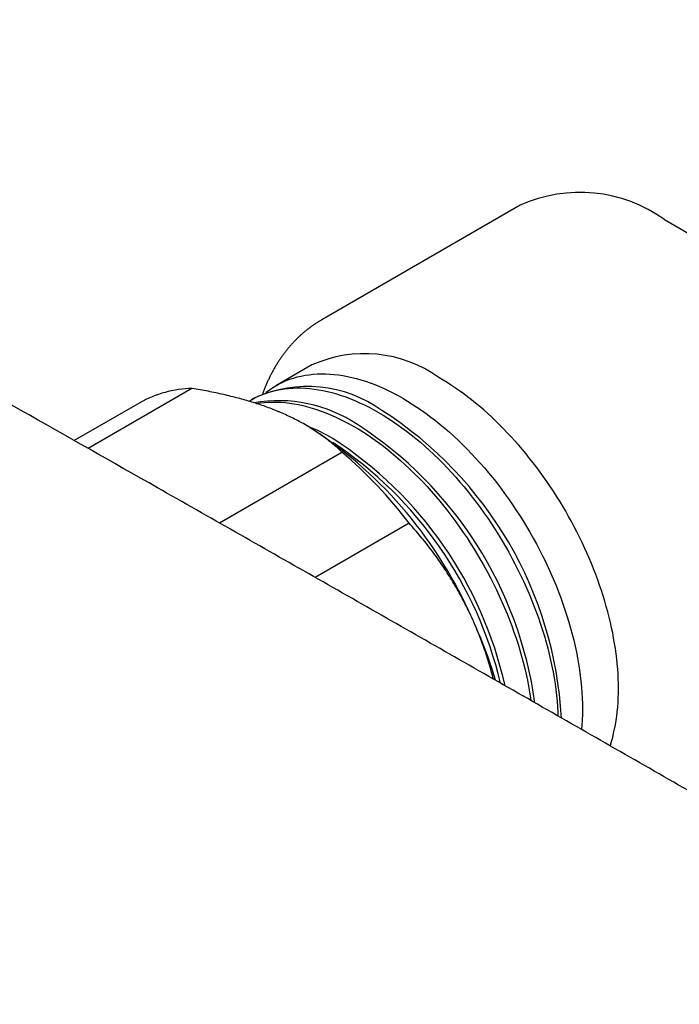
# Model space of a CAD drawing. Header units: millimetres. Extents: x 8 to 767, y 12 to 375.
# Tile 28 of 46: x 600 to 634, y 191 to 243. Entities that reach past the tile are written whole.
import ezdxf

# ---------------------------------------------------------------- set-up
doc = ezdxf.new("R2010")
doc.units = ezdxf.units.MM

msp = doc.modelspace()

# ---------------------------------------------------------------- linework, layer by layer
at = {"color": 7, "linetype": 'Continuous', "lineweight": 30}
for p, q in [((625.87, 232.993), (615.537, 227.028)), ((633.369, 232.25), (652.009, 221.49)), ((615.021, 224.675), (613.148, 223.594)), ((608.781, 223.452), (603.373, 220.33)), ((606.066, 222.706), (602.655, 220.738)), ((612.055, 222.963), (611.876, 222.859)), ((614.774, 221.505), (614.682, 221.558)), ((610.209, 216.446), (616.588, 220.129)), ((620.087, 216.434), (615.195, 213.61))]:
    msp.add_line(p, q, dxfattribs=at)
at = {"color": 7, "linetype": 'Continuous', "lineweight": 30, "flags": 128}
for points in [[(612.624, 223.239), (612.65, 223.259), (612.811, 223.378), (612.977, 223.49), (613.148, 223.594), (613.323, 223.69), (613.503, 223.778), (613.687, 223.858), (613.875, 223.93), (614.067, 223.994), (614.263, 224.05), (614.463, 224.098), (614.667, 224.137), (614.874, 224.169), (615.084, 224.192), (615.298, 224.206), (615.514, 224.213), (615.734, 224.211), (615.956, 224.201), (616.181, 224.183), (616.408, 224.157), (616.638, 224.122), (616.869, 224.079), (617.103, 224.028), (617.339, 223.968), (617.576, 223.901), (617.815, 223.826), (618.055, 223.742), (618.296, 223.651), (618.538, 223.552), (618.781, 223.445), (619.025, 223.33), (619.269, 223.207), (619.513, 223.077), (619.758, 222.94), (620.003, 222.795), (620.247, 222.642), (620.492, 222.483), (620.735, 222.316), (620.978, 222.143), (621.221, 221.962), (621.462, 221.775), (621.702, 221.582), (621.94, 221.381), (622.178, 221.175), (622.413, 220.962), (622.647, 220.744), (622.879, 220.519), (623.108, 220.289), (623.336, 220.053), (623.56, 219.811), (623.783, 219.565), (624.002, 219.313), (624.219, 219.056), (624.432, 218.795), (624.643, 218.529), (624.85, 218.259), (625.053, 217.984), (625.253, 217.706), (625.449, 217.424), (625.641, 217.138), (625.829, 216.848), (626.013, 216.556), (626.193, 216.26), (626.368, 215.962), (626.539, 215.661), (626.705, 215.357), (626.867, 215.052), (627.023, 214.744), (627.175, 214.435), (627.321, 214.124), (627.462, 213.811), (627.598, 213.498), (627.729, 213.183), (627.854, 212.868), (627.974, 212.553), (628.088, 212.237), (628.196, 211.921), (628.298, 211.605), (628.395, 211.29), (628.486, 210.975), (628.57, 210.661), (628.649, 210.348), (628.722, 210.036), (628.788, 209.726), (628.848, 209.417), (628.902, 209.11), (628.95, 208.805), (628.991, 208.503), (629.026, 208.203), (629.055, 207.906), (629.078, 207.611), (629.094, 207.32), (629.103, 207.032), (629.106, 206.748), (629.103, 206.467), (629.094, 206.19), (629.078, 205.917), (629.059, 205.692)], [(611.752, 222.785), (611.875, 222.859), (612.05, 222.955), (612.23, 223.043), (612.414, 223.123), (612.602, 223.195), (612.794, 223.259), (612.991, 223.315), (613.19, 223.363), (613.394, 223.402), (613.601, 223.434), (613.811, 223.457), (614.025, 223.472), (614.241, 223.478), (614.461, 223.477), (614.683, 223.467), (614.908, 223.448), (615.135, 223.422), (615.365, 223.387), (615.597, 223.344), (615.83, 223.293), (616.066, 223.234), (616.303, 223.166), (616.542, 223.091), (616.782, 223.007), (617.023, 222.916), (617.265, 222.817), (617.508, 222.71), (617.752, 222.595), (617.996, 222.472), (618.241, 222.342), (618.485, 222.205), (618.73, 222.06), (618.975, 221.908), (619.219, 221.748), (619.463, 221.582), (619.706, 221.408), (619.948, 221.228), (620.189, 221.041), (620.429, 220.847), (620.668, 220.647), (620.905, 220.44), (621.14, 220.228), (621.374, 220.009), (621.606, 219.784), (621.836, 219.554), (622.063, 219.318), (622.288, 219.076), (622.51, 218.83), (622.729, 218.578), (622.946, 218.322), (623.16, 218.06), (623.37, 217.794), (623.577, 217.524), (623.78, 217.25), (623.98, 216.971), (624.176, 216.689), (624.368, 216.403), (624.557, 216.114), (624.741, 215.821), (624.92, 215.525), (625.096, 215.227), (625.266, 214.926), (625.433, 214.623), (625.594, 214.317), (625.75, 214.009), (625.902, 213.7), (626.048, 213.389), (626.19, 213.077), (626.326, 212.763), (626.456, 212.449), (626.581, 212.134), (626.701, 211.818), (626.815, 211.502), (626.923, 211.186), (627.025, 210.87), (627.122, 210.555), (627.213, 210.24), (627.297, 209.926), (627.376, 209.613), (627.449, 209.301), (627.515, 208.991), (627.575, 208.682), (627.629, 208.375), (627.677, 208.071), (627.719, 207.768), (627.754, 207.468), (627.782, 207.171), (627.805, 206.877), (627.821, 206.585), (627.828, 206.397)], [(612.128, 222.669), (612.328, 222.699), (612.538, 222.722), (612.752, 222.737), (612.969, 222.743), (613.188, 222.742), (613.41, 222.732), (613.635, 222.714), (613.862, 222.687), (614.092, 222.652), (614.324, 222.609), (614.558, 222.558), (614.793, 222.499), (615.03, 222.432), (615.269, 222.356), (615.509, 222.273), (615.75, 222.181), (615.992, 222.082), (616.235, 221.975), (616.479, 221.86), (616.723, 221.738), (616.968, 221.608), (617.213, 221.47), (617.457, 221.325), (617.702, 221.173), (617.946, 221.013), (618.19, 220.847), (618.433, 220.673), (618.675, 220.493), (618.916, 220.306), (619.156, 220.112), (619.395, 219.912), (619.632, 219.705), (619.868, 219.493), (620.101, 219.274), (620.333, 219.049), (620.563, 218.819), (620.79, 218.583), (621.015, 218.342), (621.237, 218.095), (621.457, 217.843), (621.673, 217.587), (621.887, 217.325), (622.097, 217.06), (622.304, 216.789), (622.508, 216.515), (622.707, 216.236), (622.903, 215.954), (623.096, 215.668), (623.284, 215.379), (623.468, 215.086), (623.648, 214.791), (623.823, 214.492), (623.994, 214.191), (624.16, 213.888), (624.321, 213.582), (624.478, 213.275), (624.629, 212.965), (624.776, 212.654), (624.917, 212.342), (625.053, 212.028), (625.183, 211.714), (625.308, 211.399), (625.428, 211.083), (625.542, 210.767), (625.65, 210.451), (625.753, 210.136), (625.849, 209.82), (625.94, 209.505), (626.025, 209.191), (626.103, 208.878), (626.176, 208.566), (626.242, 208.256), (626.303, 207.947), (626.357, 207.641), (626.404, 207.336), (626.424, 207.2)], [(630.549, 204.84), (630.56, 204.874), (630.621, 205.077), (630.678, 205.285), (630.73, 205.498), (630.777, 205.714), (630.82, 205.935), (630.857, 206.159), (630.889, 206.387), (630.917, 206.619), (630.939, 206.855), (630.957, 207.093), (630.969, 207.336), (630.977, 207.581), (630.979, 207.829), (630.977, 208.08), (630.969, 208.334), (630.957, 208.59), (630.939, 208.849), (630.917, 209.111), (630.889, 209.374), (630.857, 209.64), (630.82, 209.907), (630.777, 210.177), (630.73, 210.448), (630.678, 210.72), (630.621, 210.994), (630.56, 211.269), (630.493, 211.545), (630.422, 211.822), (630.346, 212.099), (630.266, 212.377), (630.181, 212.656), (630.091, 212.935), (629.997, 213.214), (629.898, 213.493), (629.795, 213.772), (629.687, 214.051), (629.575, 214.329), (629.459, 214.607), (629.339, 214.884), (629.215, 215.16), (629.086, 215.435), (628.954, 215.709), (628.817, 215.981), (628.677, 216.252), (628.533, 216.522), (628.385, 216.79), (628.234, 217.055), (628.079, 217.319), (627.921, 217.58), (627.759, 217.84), (627.594, 218.096), (627.426, 218.35), (627.255, 218.602), (627.081, 218.85), (626.904, 219.096), (626.724, 219.338), (626.541, 219.577), (626.356, 219.813), (626.168, 220.045), (625.978, 220.273), (625.785, 220.498), (625.59, 220.719), (625.393, 220.936), (625.194, 221.149), (624.994, 221.357), (624.791, 221.561), (624.587, 221.761), (624.381, 221.956), (624.173, 222.146), (623.965, 222.332), (623.755, 222.513), (623.543, 222.688), (623.331, 222.859)]]:
    msp.add_lwpolyline(points, dxfattribs=at)
at = {"color": 7, "linetype": 'Continuous', "lineweight": 30}
for centre, radius, start, end in [((628.974, 226.11), 7.551, 54.4092, 114.2803), ((617.758, 218.609), 6.655, 54.4092, 114.2803), ((614.792, 216.897), 6.655, 54.4092, 114.2803), ((614.514, 211.778), 14.161, 51.4905, 59.8291), ((608.903, 217.693), 5.761, 91.2107, 119.5045), ((613.256, 215.307), 7.509, 56.575, 99.6266), ((607.684, 205.164), 20.359, 3.174, 57.3602), ((602.784, 202.559), 22.421, 24.4845, 57.6743), ((610.54, 211.235), 11.107, 59.8475, 67.5318), ((606.199, 204.245), 20.629, 7.9019, 57.1399), ((604.604, 203.313), 20.796, 13.3271, 56.3909), ((604.875, 203.463), 20.697, 12.5843, 57.0914), ((601.236, 202.089), 23.688, 37.2699, 49.602), ((601.466, 201.377), 24.116, 16.5706, 25.7422)]:
    msp.add_arc(centre, radius, start, end, dxfattribs=at)
for points, knots in [([(746.125, 137.38), (745.941, 137.489), (745.579, 137.704), (745.042, 138.024), (744.517, 138.336), (744.005, 138.64), (743.506, 138.937), (743.028, 139.221), (742.57, 139.493), (742.134, 139.752), (741.708, 140.005), (741.294, 140.251), (740.89, 140.491), (740.498, 140.724), (740.117, 140.95), (739.747, 141.169), (739.388, 141.382), (739.042, 141.588), (738.709, 141.785), (738.389, 141.975), (738.08, 142.159), (737.78, 142.337), (737.489, 142.509), (737.207, 142.677), (736.936, 142.837), (736.676, 142.991), (736.444, 143.129), (736.239, 143.25), (736.058, 143.358), (735.881, 143.463), (735.706, 143.566), (735.327, 143.791), (734.742, 144.138), (733.906, 144.633), (733.019, 145.158), (732.081, 145.714), (731.134, 146.275), (730.179, 146.84), (729.221, 147.407), (728.261, 147.974), (725.623, 149.534), (721.306, 152.084), (714.93, 155.842), (708.173, 159.817), (701.035, 164.005), (693.727, 168.284), (686.249, 172.651), (678.601, 177.106), (670.954, 181.55), (663.306, 185.983), (655.503, 190.494), (647.546, 195.083), (639.435, 199.748), (631.323, 204.4), (623.212, 209.039), (615.101, 213.666), (607.314, 218.096), (599.851, 222.33), (592.714, 226.37), (586.97, 229.613), (583.413, 231.618), (582.044, 232.389), (581.473, 232.711), (580.911, 233.028), (580.358, 233.339), (579.814, 233.645), (579.279, 233.946), (578.754, 234.242), (578.259, 234.52), (577.792, 234.783), (577.44, 234.981), (577.18, 235.127), (577.009, 235.223), (576.833, 235.322), (576.644, 235.428), (576.441, 235.543), (576.223, 235.665), (575.994, 235.794), (575.756, 235.928), (575.507, 236.068), (575.253, 236.21), (574.995, 236.355), (574.732, 236.503), (574.461, 236.656), (574.18, 236.813), (573.878, 236.983), (573.555, 237.164), (573.21, 237.358), (572.853, 237.559), (572.485, 237.765), (572.106, 237.978), (571.715, 238.198), (571.313, 238.423), (570.9, 238.655), (570.475, 238.893), (570.039, 239.138), (569.592, 239.389), (569.134, 239.646), (568.664, 239.909), (568.183, 240.179), (567.69, 240.455), (567.178, 240.742), (566.647, 241.04), (566.094, 241.349), (565.53, 241.666), (564.953, 241.989), (564.363, 242.319), (563.966, 242.541), (563.766, 242.653)], [0, 0, 0, 0, 0.003014, 0.00596, 0.008837, 0.011645, 0.014385, 0.017056, 0.019512, 0.021907, 0.024241, 0.026514, 0.028726, 0.030877, 0.032967, 0.034996, 0.036964, 0.038871, 0.040685, 0.04244, 0.044137, 0.045774, 0.047381, 0.048927, 0.050411, 0.051835, 0.053198, 0.054227, 0.055217, 0.056177, 0.057136, 0.058096, 0.062408, 0.066758, 0.071852, 0.076997, 0.082194, 0.087442, 0.092702, 0.097963, 0.103224, 0.136102, 0.168981, 0.208123, 0.247265, 0.286406, 0.328344, 0.370281, 0.412219, 0.454156, 0.496094, 0.540573, 0.585052, 0.629531, 0.67401, 0.71849, 0.762969, 0.80211, 0.841252, 0.880394, 0.896597, 0.899775, 0.90291, 0.905995, 0.909028, 0.91201, 0.91494, 0.91782, 0.920649, 0.923095, 0.925502, 0.926437, 0.927366, 0.928324, 0.929331, 0.930471, 0.931667, 0.93292, 0.934228, 0.935592, 0.937012, 0.938403, 0.939843, 0.941332, 0.942872, 0.944461, 0.946294, 0.948188, 0.950145, 0.952163, 0.954244, 0.956386, 0.958591, 0.960857, 0.963185, 0.965576, 0.968028, 0.970542, 0.973118, 0.975756, 0.978457, 0.981219, 0.984179, 0.987207, 0.990303, 0.993468, 0.9967, 1, 1, 1, 1]), ([(615.538, 227.027), (615.52, 227.018), (615.456, 226.981), (615.346, 226.914), (615.209, 226.826), (615.074, 226.734), (614.941, 226.638), (614.811, 226.54), (614.683, 226.437), (614.557, 226.332), (614.434, 226.222), (614.313, 226.11), (614.194, 225.994), (614.078, 225.874), (613.965, 225.752), (613.854, 225.625), (613.746, 225.496), (613.64, 225.363), (613.537, 225.227), (613.437, 225.088), (613.339, 224.945), (613.244, 224.799), (613.152, 224.65), (613.063, 224.498), (612.977, 224.343), (612.893, 224.184), (612.813, 224.023), (612.735, 223.858), (612.661, 223.69), (612.59, 223.52), (612.522, 223.347), (612.477, 223.228), (612.456, 223.167), (612.455, 223.165)], [0, 0, 0, 0, 0.0120521, 0.0450254, 0.0779981, 0.1109801, 0.1439816, 0.1770129, 0.210084, 0.2432047, 0.2763847, 0.3096334, 0.3429598, 0.3763725, 0.4098797, 0.4434893, 0.4772084, 0.5110437, 0.5450013, 0.5790865, 0.6133039, 0.6476574, 0.6821501, 0.7167841, 0.751561, 0.7864813, 0.8215445, 0.8567495, 0.8920942, 0.9275758, 0.9631906, 0.9989343, 1, 1, 1, 1]), ([(613.392, 222.199), (613.346, 222.218), (613.195, 222.282), (612.932, 222.386), (612.598, 222.51), (612.255, 222.628), (611.904, 222.74), (611.546, 222.847), (611.18, 222.947), (610.804, 223.043), (610.418, 223.135), (610.022, 223.222), (609.616, 223.304), (609.203, 223.381), (608.922, 223.429), (608.781, 223.452)], [0, 0, 0, 0, 0.034083, 0.113333, 0.192634, 0.271954, 0.351259, 0.430514, 0.509647, 0.588781, 0.670321, 0.751876, 0.833419, 0.916709, 1, 1, 1, 1]), ([(616.588, 220.129), (616.521, 220.193), (616.385, 220.322), (616.171, 220.511), (615.946, 220.697), (615.712, 220.88), (615.465, 221.06), (615.206, 221.237), (614.934, 221.41), (614.651, 221.578), (614.356, 221.741), (614.047, 221.899), (613.727, 222.053), (613.503, 222.15), (613.392, 222.199)], [0, 0, 0, 0, 0.081944, 0.163886, 0.246136, 0.328397, 0.410644, 0.494349, 0.57809, 0.661826, 0.745526, 0.830344, 0.915183, 1, 1, 1, 1]), ([(623.189, 211.851), (623.161, 211.909), (623.069, 212.101), (622.904, 212.423), (622.693, 212.815), (622.472, 213.201), (622.243, 213.58), (622.005, 213.953), (621.76, 214.318), (621.507, 214.677), (621.243, 215.035), (620.968, 215.392), (620.68, 215.747), (620.387, 216.095), (620.187, 216.321), (620.087, 216.434)], [0, 0, 0, 0, 0.034083, 0.113223, 0.192397, 0.271573, 0.350714, 0.429829, 0.508972, 0.588119, 0.667237, 0.750413, 0.833614, 0.916819, 1, 1, 1, 1]), ([(624.472, 208.316), (624.436, 208.452), (624.36, 208.738), (624.232, 209.171), (624.09, 209.62), (623.935, 210.069), (623.768, 210.518), (623.588, 210.966), (623.397, 211.411), (623.258, 211.704), (623.189, 211.851)], [0, 0, 0, 0, 0.111792, 0.235491, 0.359189, 0.486316, 0.613472, 0.740596, 0.870298, 1, 1, 1, 1])]:
    msp.add_open_spline(points, degree=3, knots=knots, dxfattribs=at)

doc.saveas('drawing.dxf')
